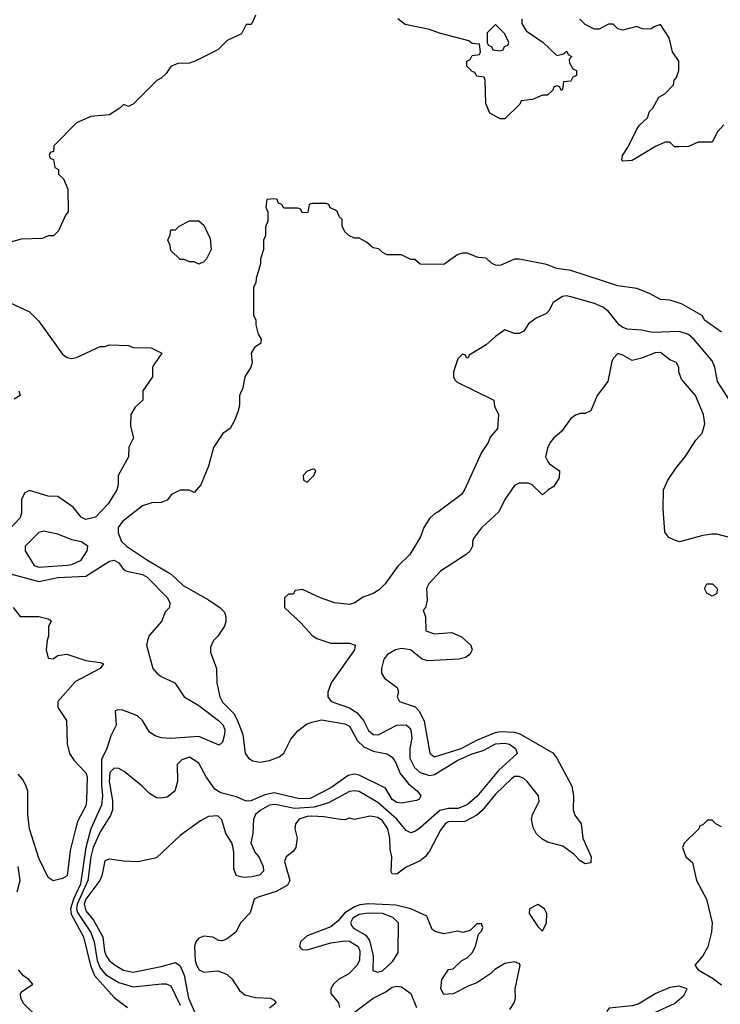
# Model space of a CAD drawing. Header units: inches. Extents: x 2348352 to 2479776, y 460422 to 613655.
# Tile 183 of 256: x 2382768 to 2385745, y 527284 to 531466. Entities that reach past the tile are written whole.
import ezdxf

# ---------------------------------------------------------------- set-up
doc = ezdxf.new("R2010")
doc.units = ezdxf.units.IN
doc.header["$MEASUREMENT"] = 0
doc.layers.add('C3582', color=7, linetype='Continuous')
doc.layers.add('C3583', color=7, linetype='Continuous')

msp = doc.modelspace()

# ---------------------------------------------------------------- linework, layer by layer
at = {"layer": 'C3582', "color": 4}
for points, elevation in [([(2383338.7, 530000), (2383332, 529990), (2383332, 529950), (2383291.3, 529890), (2383292, 529850), (2383259.1, 529820.9), (2383240.7, 529790), (2383239.8, 529739.8), (2383251.3, 529690), (2383232, 529650), (2383231.3, 529610), (2383186.8, 529530), (2383187.3, 529490), (2383180.7, 529470), (2383144, 529410), (2383090, 529353.2), (2383050, 529343.7), (2383030, 529354), (2382995.3, 529395.3), (2382930, 529441.2), (2382890, 529442.7), (2382810, 529466), (2382790, 529456), (2382776.3, 529430), (2382776.3, 529370), (2382770.7, 529350), (2382692.1, 529267.9)], 84), ([(2383753.5, 530000), (2383751, 529990), (2383724.7, 529950), (2383716.9, 529903.1), (2383702, 529870), (2383702, 529830), (2383696.9, 529803.1), (2383679.6, 529760.4), (2383662, 529730), (2383631.6, 529708.4), (2383591.1, 529648.9), (2383571, 529570), (2383538, 529490), (2383510, 529458), (2383488.4, 529468.4), (2383450, 529468), (2383414, 529450), (2383394.8, 529425.2), (2383370, 529415.3), (2383330, 529414), (2383290, 529401.2), (2383204.7, 529335.3), (2383186.8, 529310), (2383186.4, 529286.4), (2383201, 529250), (2383222.8, 529230), (2383310.8, 529170), (2383411.7, 529111.7), (2383462.9, 529062.9), (2383570, 529002.8), (2383618, 528970), (2383638, 528950), (2383644.7, 528930), (2383644.7, 528910), (2383638, 528890), (2383610, 528848), (2383591.1, 528828.9), (2383579.6, 528800.4), (2383579.6, 528779.6), (2383604.7, 528710), (2383606, 528650), (2383619.1, 528590), (2383630, 528566.8), (2383678.6, 528518.6), (2383692.9, 528492.9), (2383715.8, 528430), (2383726.7, 528350), (2383740.7, 528330), (2383758.8, 528318.8), (2383790, 528313), (2383830, 528319.3), (2383870, 528335.5), (2383890, 528350.8), (2383919.6, 528410), (2383950, 528445.5), (2383986.1, 528473.9), (2384010, 528483.1), (2384050, 528492.2), (2384150, 528475.8), (2384170, 528464.9), (2384203.9, 528403.9), (2384230, 528377.6), (2384270, 528358.7), (2384330, 528348), (2384350, 528334), (2384366, 528310), (2384384.4, 528264.4), (2384419.9, 528219.9), (2384458, 528190), (2384472, 528170), (2384464.7, 528155.3), (2384454, 528150), (2384390, 528138.4), (2384370, 528140.7), (2384350, 528154), (2384322.7, 528202.7), (2384210, 528257), (2384190, 528262), (2384164.4, 528255.6), (2384090, 528203), (2384001.8, 528158.2), (2383956.6, 528156.6), (2383850, 528181.7), (2383810, 528174.3), (2383750, 528148), (2383730, 528147.3), (2383690, 528165.1), (2383622.3, 528182.3), (2383598, 528198), (2383561.2, 528250), (2383530, 528309), (2383490, 528333.2), (2383456.9, 528323.1), (2383438, 528302), (2383438.8, 528230), (2383426.8, 528190), (2383395.5, 528164.5), (2383370, 528159.3), (2383350, 528160.9), (2383319.3, 528179.3), (2383289.3, 528210), (2383212.3, 528272.3), (2383190, 528285.1), (2383170, 528287), (2383152, 528268), (2383148.3, 528230), (2383163.1, 528150), (2383162.4, 528110), (2383153.8, 528086.2), (2383110, 528017.2), (2383080.2, 527950), (2383070.2, 527910), (2383057.5, 527810), (2383012.1, 527710), (2383009.5, 527690), (2383013.4, 527673.4), (2383070.4, 527589.6), (2383085.2, 527550), (2383097.2, 527470), (2383110, 527439.3), (2383132.4, 527410), (2383190, 527376), (2383250, 527358), (2383370.4, 527370.4), (2383390, 527370.4), (2383410, 527362), (2383450, 527281)], 88), ([(2384621.2, 530000), (2384611, 529970), (2384611.3, 529950), (2384616.9, 529936.9), (2384626.4, 529926.4), (2384782, 529850), (2384785.4, 529825.4), (2384802, 529790), (2384798, 529730), (2384766.4, 529693.6), (2384758, 529670), (2384730, 529628), (2384658, 529470), (2384644.7, 529450), (2384545.4, 529374.6), (2384530, 529368), (2384510, 529348), (2384484.7, 529310), (2384470.9, 529269.1), (2384425.4, 529194.6), (2384375.3, 529144.7), (2384321, 529070), (2384294.9, 529045.1), (2384270, 529029.2), (2384227.1, 529012.9), (2384190, 528988.7), (2384170, 528982), (2384106, 528990), (2384046, 529010), (2383970, 529046), (2383938, 529042), (2383930, 529026), (2383910, 529026), (2383894, 529010), (2383894, 528970), (2383963.6, 528903.6), (2384010.9, 528850.9), (2384030, 528838), (2384090, 528818), (2384170, 528818), (2384194, 528810), (2384191.3, 528790), (2384091.3, 528650), (2384078, 528610), (2384078, 528590), (2384092, 528570), (2384170, 528543), (2384201.5, 528521.5), (2384228.5, 528490), (2384250, 528446.8), (2384270, 528430.6), (2384291.2, 528428.8), (2384370, 528470.4), (2384410, 528470.6), (2384421.6, 528461.6), (2384430.4, 528450), (2384434.9, 528414.9), (2384425.3, 528370), (2384425.7, 528330), (2384444.9, 528290), (2384470, 528268.5), (2384510, 528256.5), (2384530, 528260.3), (2384630, 528321.5), (2384690, 528347.6), (2384737.8, 528362.2), (2384790, 528390.3), (2384830, 528393.1), (2384848.5, 528388.5), (2384874, 528370), (2384881, 528350), (2384802.5, 528277.5), (2384710, 528167.3), (2384670, 528131.8), (2384630, 528116.3), (2384590, 528116), (2384552.6, 528107.4), (2384470, 528034), (2384450, 528019.3), (2384430, 528012.7), (2384410, 528022.7), (2384370.9, 528070.9), (2384290, 528141.1), (2384210, 528187.8), (2384190, 528191.3), (2384170, 528187.8), (2384080.7, 528139.3), (2384019, 528121), (2383936.4, 528116.4), (2383853.2, 528133.2), (2383830, 528129.7), (2383790, 528107.6), (2383770.4, 528090), (2383761.3, 528070), (2383759.1, 528010), (2383750.6, 527970), (2383767.3, 527930), (2383784, 527910), (2383802.8, 527870), (2383804.7, 527850), (2383786.8, 527833.2), (2383754.6, 527825.4), (2383722.5, 527822.5), (2383689, 527830), (2383678, 527858), (2383678.4, 527930), (2383674.2, 527954.2), (2383669.4, 527970), (2383644.5, 528010), (2383627, 528067), (2383610, 528085.2), (2383570, 528082), (2383536.1, 528063.9), (2383450, 528001.2), (2383350, 527906), (2383270, 527889.4), (2383210, 527892.3), (2383150, 527901.2), (2383130, 527894), (2383117.6, 527830), (2383108.8, 527810), (2383050, 527731.2), (2383042.6, 527710), (2383050, 527681.6), (2383081.8, 527641.8), (2383122, 527570), (2383129.2, 527510), (2383136.5, 527490), (2383150, 527468.4), (2383173.4, 527450), (2383210, 527428.7), (2383250, 527420.3), (2383370, 527444.4), (2383430, 527462), (2383450, 527447.3), (2383467.7, 527407.8), (2383484.9, 527310), (2383521.3, 527230)], 92), ([(2385280.9, 530000), (2385267.3, 529930), (2385221, 529870), (2385194.8, 529805.2), (2385170, 529794), (2385150, 529793.2), (2385130, 529786), (2385110, 529772.7), (2385070, 529717.2), (2385038, 529690), (2385022, 529670), (2385010, 529646), (2385002, 529610), (2385012, 529590), (2385019.6, 529579.6), (2385062, 529550), (2385059.6, 529520.4), (2385036.9, 529483.1), (2385014, 529470), (2384990, 529448), (2384946, 529490), (2384930, 529498), (2384890, 529498), (2384870, 529488), (2384830, 529428), (2384803.5, 529376.5), (2384730, 529308), (2384696.9, 529263.1), (2384691.3, 529250), (2384691.3, 529230), (2384682, 529210), (2384665.4, 529194.6), (2384555.9, 529124.1), (2384506, 529070), (2384496, 529050), (2384499.8, 529000.2), (2384492, 528970), (2384482, 528958), (2384492, 528930), (2384494, 528870), (2384530, 528858), (2384603.6, 528863.6), (2384645.4, 528845.4), (2384684.7, 528810), (2384691, 528790), (2384681, 528770), (2384662.5, 528757.5), (2384634, 528750), (2384502.7, 528742.7), (2384478, 528750), (2384429.1, 528789.1), (2384390, 528796), (2384364.7, 528790), (2384331, 528770), (2384316, 528750), (2384306, 528710), (2384306, 528690), (2384318, 528670), (2384372, 528630), (2384378, 528610), (2384371.3, 528590), (2384382, 528570), (2384448.3, 528548.3), (2384467.3, 528527.3), (2384486.6, 528486.6), (2384510.7, 528350.7), (2384530, 528334.8), (2384643.7, 528370), (2384712.7, 528407.3), (2384790, 528439), (2384810, 528443.2), (2384870, 528439.6), (2384893.4, 528433.4), (2385032.9, 528352.9), (2385050.4, 528330), (2385113.7, 528210), (2385120.3, 528170), (2385119.5, 528110), (2385127.3, 528087.3), (2385153.4, 528050), (2385160.3, 527990), (2385196.3, 527910), (2385194.8, 527885.2), (2385170, 527881.2), (2385150, 527893.2), (2385122.3, 527922.2), (2385075.8, 527955.8), (2385010, 527973.3), (2384986.3, 527986.3), (2384962.9, 528010), (2384950, 528035.3), (2384942.9, 528070), (2384946.6, 528090), (2384974.7, 528145.3), (2384971.8, 528170), (2384924.5, 528230), (2384910, 528242.9), (2384890, 528251.8), (2384870, 528251.8), (2384857.7, 528242.3), (2384790, 528176.2), (2384733.3, 528106.7), (2384710, 528088), (2384659.7, 528060.3), (2384590, 528059.6), (2384576.3, 528050), (2384555.6, 528024.4), (2384510, 527934), (2384490.8, 527910), (2384470, 527893.2), (2384410, 527866), (2384370, 527837.2), (2384350, 527838), (2384347, 527847), (2384349.6, 527910), (2384341.7, 527941.7), (2384341.3, 527990), (2384332.8, 528030), (2384310, 528062.9), (2384290, 528076.9), (2384257.5, 528082.5), (2384190, 528068.7), (2384170, 528074), (2384150, 528068), (2384131.6, 528068.4), (2384060.5, 528080.5), (2384010, 528083.5), (2383990, 528082), (2383956.3, 528070), (2383940.4, 528050), (2383937.6, 528030), (2383946.7, 527990), (2383941.6, 527950), (2383930, 527932.7), (2383900.7, 527910), (2383893.4, 527890), (2383915.5, 527810), (2383906.8, 527790), (2383857.5, 527762.5), (2383780.9, 527739.1), (2383764.7, 527730), (2383747.1, 527672.9), (2383708.1, 527631.9), (2383686, 527590), (2383650, 527562.7), (2383630, 527554), (2383614.6, 527554.6), (2383589.1, 527569.1), (2383550, 527573.2), (2383530, 527565.2), (2383517.3, 527550), (2383510.6, 527530), (2383514.4, 527470), (2383519.3, 527450), (2383531, 527430), (2383550, 527420.5), (2383610, 527425.5), (2383630, 527419.3), (2383650.2, 527410.2), (2383671.5, 527391.5), (2383702.2, 527342.2), (2383724.6, 527324.6), (2383770, 527312.4), (2383834, 527310), (2383850, 527302), (2383858, 527290), (2383830, 527267)], 96), ([(2385790, 529266), (2385730, 529281.2), (2385710, 529281.2), (2385670, 529275.3), (2385570.9, 529249.1), (2385550, 529255.3), (2385526.3, 529266.3), (2385509, 529290), (2385502, 529390), (2385504, 529470), (2385522, 529510), (2385556.5, 529563.5), (2385595.3, 529610), (2385640.2, 529679.8), (2385668, 529710), (2385679, 529750), (2385673.2, 529790), (2385639, 529870), (2385580.2, 529940.2), (2385568, 529970), (2385568, 529990), (2385563, 530000)], 96), ([(2385809.2, 529810), (2385732.3, 529930), (2385720.7, 529990), (2385716.7, 530000)], 92), ([(2382764.7, 529890), (2382770.8, 529870), (2382744.9, 529855.1)], 76), ([(2382730, 529112.7), (2382850, 529080.3), (2382930, 529097.3), (2383050, 529102.6), (2383150, 529166), (2383170, 529170.3), (2383190, 529159.1), (2383210, 529131), (2383223.4, 529123.4), (2383290, 529110.4), (2383310, 529098), (2383396, 529010), (2383406, 528990), (2383404.7, 528970), (2383386, 528950), (2383370.8, 528910), (2383318, 528850), (2383311, 528830), (2383306.8, 528810), (2383333.4, 528710), (2383350.6, 528690), (2383370, 528676.4), (2383426.8, 528650), (2383467.3, 528590), (2383530, 528553), (2383613, 528490), (2383632.7, 528470), (2383639.3, 528450), (2383639.1, 528430), (2383630, 528398), (2383615.3, 528384.7), (2383530, 528420.9), (2383410, 528413), (2383370, 528416.3), (2383344, 528424), (2383320.1, 528440.1), (2383290, 528489.3), (2383269.2, 528510), (2383206.8, 528533.2), (2383184.7, 528535.3), (2383174, 528530), (2383178.8, 528470), (2383155.9, 528424.1), (2383139.1, 528370), (2383115.8, 528324.2), (2383115.3, 528215.3), (2383119.8, 528170), (2383115.9, 528130), (2383070.2, 528030), (2383048.9, 527950), (2383026.2, 527793.8), (2382997, 527730), (2382984.2, 527690), (2382987.4, 527667.4), (2383040.2, 527570), (2383069.5, 527449.5), (2383086.2, 527406.2), (2383170, 527313), (2383226, 527270)], 84), ([(2382741, 528970), (2382770, 528931.3), (2382849.2, 528930.8), (2382890, 528922), (2382896.9, 528916.9), (2382902, 528910), (2382891.3, 528890), (2382891, 528849), (2382884.7, 528830), (2382881, 528790), (2382890, 528754), (2382910, 528752), (2382930, 528766), (2382968.9, 528771.1), (2383050, 528744.9), (2383110, 528736.3), (2383124.7, 528730), (2383111, 528710), (2383005.3, 528654.7), (2382930.7, 528570), (2382930, 528544.7), (2382968, 528490), (2382970.3, 528390), (2382980.3, 528350), (2382999.7, 528319.7), (2383050, 528266.8), (2383054.7, 528250), (2383052.9, 528150), (2383050, 528126.6), (2383016, 528064), (2383006.8, 528033.2), (2382983.1, 527936.9), (2382970, 527829.2), (2382950, 527819), (2382910, 527808.7), (2382890, 527822), (2382850, 527905.2), (2382810, 528029.2), (2382802.5, 528090), (2382802.8, 528190), (2382794.8, 528214.8), (2382779.9, 528239.9), (2382761.8, 528261.8)], 76), ([(2385750, 528038), (2385726, 528050), (2385710, 528066), (2385690, 528066), (2385670, 528046), (2385658, 528042), (2385654, 528030), (2385591.6, 527968.4), (2385584.7, 527950), (2385598, 527910), (2385626, 527886), (2385643, 527810), (2385685.5, 527730), (2385710.6, 527630), (2385707.7, 527590), (2385692.1, 527527.9), (2385670.7, 527490), (2385636, 527450), (2385650.8, 527430), (2385714.3, 527394.3), (2385750, 527366.8)], 104), ([(2382758.1, 527761.9), (2382769.8, 527810), (2382762.3, 527870)], 84), ([(2384850, 527262), (2384868.7, 527290), (2384874, 527310), (2384873.2, 527350), (2384894, 527450), (2384890, 527458), (2384870, 527464), (2384830, 527457.2), (2384787.5, 527432.5), (2384770, 527415.3), (2384710, 527375.3), (2384676.9, 527363.1), (2384610, 527328), (2384570, 527326), (2384558, 527350), (2384562, 527390), (2384590, 527432), (2384610, 527434), (2384646, 527470), (2384670, 527482), (2384690, 527502), (2384704, 527530), (2384718, 527582), (2384730, 527594), (2384735.3, 527610), (2384730, 527626), (2384710, 527626), (2384682, 527598), (2384651, 527589), (2384630, 527594), (2384570, 527584), (2384533.6, 527593.6), (2384521.2, 527601.2), (2384498, 527658), (2384429.7, 527689.7), (2384365.6, 527705.6), (2384250, 527710.9), (2384213.6, 527706.4), (2384190, 527698.2), (2384148.7, 527671.3), (2384121.5, 527638.5), (2384090, 527613), (2383990, 527575.4), (2383961.6, 527550), (2383957.3, 527530), (2383962.8, 527522.8), (2383970, 527517.3), (2383990, 527514.9), (2384090, 527544.6), (2384150, 527553.4), (2384170, 527551.8), (2384206, 527530), (2384213.7, 527510), (2384212.2, 527472.2), (2384202, 527450), (2384166.5, 527413.5), (2384122.4, 527390), (2384102, 527370), (2384090.4, 527350), (2384090.6, 527330), (2384122.8, 527290), (2384126.8, 527270)], 104), ([(2382844.8, 527230), (2382786.2, 527286.2), (2382773.9, 527310), (2382771.7, 527330), (2382779.7, 527340.3), (2382823.6, 527370), (2382808, 527390), (2382785, 527405), (2382763.1, 527430)], 84), ([(2384190, 527250.7), (2384270, 527310.7), (2384323.3, 527336.7), (2384350, 527356.3), (2384370, 527360.7), (2384390, 527358.8), (2384430.6, 527330.6), (2384454, 527270)], 104)]:
    msp.add_lwpolyline(points, dxfattribs=dict(at, elevation=elevation))
for points, elevation in [([(2384018, 529558), (2383990, 529548), (2383972, 529530), (2383974, 529510), (2383990, 529502), (2384018, 529530), (2384026, 529550)], 92), ([(2382870, 529294), (2382850, 529288.7), (2382791.3, 529230), (2382791.3, 529210), (2382830, 529148.4), (2382850, 529141.3), (2382970, 529148.9), (2382990, 529152.7), (2383029, 529170), (2383055.3, 529210), (2383058, 529230), (2383029.1, 529249.1), (2382990, 529257.2), (2382930, 529281.2)], 88), ([(2385710, 529018), (2385688, 529030), (2385678, 529050), (2385688, 529070), (2385712, 529070), (2385730.7, 529050.7), (2385730, 529028.7)], 96), ([(2384970, 527708), (2384934, 527690), (2384932, 527670), (2384970, 527614), (2384990, 527594), (2385006, 527630), (2385008, 527670), (2384998, 527690)], 104), ([(2384250, 527670.8), (2384210, 527665.7), (2384184.2, 527650), (2384174, 527630), (2384178.3, 527618.3), (2384187, 527607), (2384238.4, 527578.4), (2384254.8, 527554.8), (2384270.3, 527489.7), (2384268.3, 527428.3), (2384290, 527420.7), (2384310, 527425.5), (2384353.2, 527466.8), (2384375.9, 527504.1), (2384377, 527630), (2384353.2, 527653.2), (2384310, 527669.7)], 108), ([(2385570, 527360.9), (2385530, 527356), (2385471.3, 527330), (2385396, 527284), (2385370, 527277.2), (2385272, 527268), (2385263.6, 527256.4), (2385262, 527250), (2385290, 527226), (2385310, 527221), (2385350, 527221), (2385370, 527226), (2385417.2, 527242.8), (2385470, 527251), (2385550, 527286.8), (2385590, 527321), (2385604, 527350)], 104)]:
    msp.add_lwpolyline(points, close=True, dxfattribs=dict(at, elevation=elevation))
at = {"layer": 'C3583', "color": 4}
for points, elevation in [([(2383770, 531486), (2383754, 531450), (2383750, 531446), (2383730, 531446), (2383710, 531406), (2383650, 531378), (2383610, 531338), (2383514, 531290), (2383490, 531282), (2383439.6, 531280.4), (2383410, 531268), (2383390, 531238), (2383370, 531218), (2383351.6, 531208.4), (2383250, 531108), (2383230, 531098), (2383210, 531106), (2383194, 531090), (2383150, 531062), (2383070, 531055.3), (2383010, 531028), (2382914, 530930), (2382912.7, 530907.3), (2382898, 530902), (2382894, 530890), (2382898, 530878), (2382912.7, 530872.7), (2382918, 530838), (2382934, 530830), (2382934, 530810), (2382954, 530790), (2382972.7, 530747.3), (2382974, 530650), (2382963.6, 530636.4), (2382934, 530570), (2382911.6, 530548.4), (2382890, 530548), (2382863.6, 530536.4), (2382774.6, 530534.6), (2382730, 530522)], 84), ([(2384902, 531470), (2384902, 531450), (2384919.6, 531419.6), (2384992, 531370), (2385050, 531314), (2385078, 531322), (2385092.7, 531332.7), (2385098, 531318), (2385114, 531310), (2385102, 531298), (2385103.6, 531283.6), (2385118, 531258), (2385134, 531250), (2385134, 531230), (2385118, 531222), (2385110, 531206), (2385078, 531202), (2385074, 531170), (2385070, 531166), (2385062, 531182), (2385050, 531186), (2385038, 531182), (2385032.7, 531167.3), (2385010, 531146), (2384990, 531146), (2384947.3, 531127.3), (2384898, 531122), (2384892.7, 531107.3), (2384830, 531046), (2384810, 531046), (2384766, 531070), (2384748, 531110), (2384746, 531210), (2384742, 531222), (2384710, 531226), (2384702, 531242), (2384690, 531246), (2384668.4, 531268.4), (2384668, 531290), (2384682, 531298), (2384690, 531314), (2384722, 531318), (2384726, 531330), (2384722, 531362), (2384690, 531366), (2384676.4, 531376.4), (2384551.1, 531408.9), (2384510, 531425.2), (2384405.6, 531445.6), (2384375.3, 531470)], 84), ([(2385759.8, 531020.2), (2385732, 530990), (2385710, 530946), (2385650, 530946), (2385610, 530928), (2385570, 530926), (2385550, 530926), (2385530, 530946), (2385510, 530946), (2385470, 530928), (2385370, 530868), (2385330, 530866), (2385326, 530870), (2385328.7, 530890), (2385353.6, 530926.4), (2385390, 531002), (2385401.2, 531018.8), (2385435.3, 531050), (2385444, 531076), (2385458, 531090), (2385483.1, 531136.9), (2385508.4, 531151.6), (2385546, 531190), (2385548, 531210), (2385559, 531221), (2385568.7, 531250), (2385568, 531290), (2385542, 531330), (2385528, 531390), (2385490, 531446), (2385463.6, 531436.4), (2385450, 531426), (2385412.7, 531427.3), (2385390, 531438), (2385330, 531422), (2385310, 531428), (2385290, 531448), (2385270, 531448), (2385230, 531426), (2385210, 531426), (2385170, 531446), (2385148.4, 531468.4)], 84), ([(2385750, 530139.3), (2385678, 530190), (2385668.7, 530208.7), (2385580.2, 530260.2), (2385530, 530275.3), (2385490, 530278), (2385443.2, 530303.2), (2385390, 530324), (2385310, 530335.3), (2385110, 530400.9), (2385050, 530409.3), (2385006.8, 530426.8), (2384891.1, 530448.9), (2384870, 530448.7), (2384810, 530422.7), (2384790, 530424), (2384772.9, 530432.9), (2384750, 530454), (2384716.4, 530456.4), (2384670, 530475.3), (2384650, 530475.3), (2384630, 530468.7), (2384570, 530426), (2384470, 530428), (2384447.3, 530447.3), (2384430, 530448), (2384390, 530468), (2384330, 530468), (2384310, 530478), (2384293.6, 530493.6), (2384270, 530498), (2384242, 530522), (2384210, 530538), (2384190, 530538), (2384166, 530550), (2384150, 530566), (2384138, 530590), (2384138, 530618), (2384126, 530630), (2384118, 530650), (2384110, 530658), (2384087.3, 530667.3), (2384082, 530682), (2384070, 530686), (2384010, 530686), (2383998, 530682), (2383992.7, 530647.3), (2383970, 530646), (2383962, 530662), (2383950, 530666), (2383890, 530666), (2383882, 530682), (2383867.3, 530687.3), (2383862, 530702), (2383850, 530706), (2383818, 530702), (2383814, 530670), (2383822, 530650), (2383822, 530610), (2383812.7, 530587.3), (2383812, 530550), (2383804.7, 530530), (2383804.7, 530490), (2383791.3, 530450), (2383791.1, 530428.9), (2383772.7, 530367.3), (2383771.6, 530348.4), (2383762, 530330), (2383762, 530210), (2383771.6, 530191.6), (2383772, 530170), (2383782, 530130), (2383794, 530110), (2383792.7, 530092.7), (2383765.4, 530074.6), (2383752, 530050), (2383756, 530010), (2383753.5, 530000)], 88), ([(2382725.2, 530265.2), (2382810, 530226), (2382847.9, 530187.9), (2382950, 530046), (2382970, 530031), (2382990, 530026.8), (2383010, 530031), (2383110, 530078), (2383130, 530078), (2383150, 530084.7), (2383230, 530082), (2383250, 530074), (2383327.3, 530072.7), (2383372, 530050), (2383338.7, 530000)], 84), ([(2385716.7, 530000), (2385710, 530017.2), (2385632, 530110), (2385610, 530129.6), (2385570, 530141.3), (2385457.2, 530137.2), (2385410, 530147.8), (2385350, 530151.8), (2385330, 530158.4), (2385315.1, 530170), (2385270, 530226.6), (2385244.9, 530244.9), (2385210, 530260.9), (2385110, 530289.2), (2385090, 530293.2), (2385074, 530290), (2385035.3, 530264.7), (2385016, 530230), (2385003.5, 530216.5), (2384962, 530198), (2384930, 530174), (2384910, 530144), (2384890, 530134), (2384870, 530134), (2384830, 530148.7), (2384790, 530121.2), (2384750, 530086), (2384678, 530042), (2384671.6, 530028.4), (2384666, 530030), (2384662, 530042), (2384650, 530046), (2384630, 530026), (2384621.2, 530000)], 92), ([(2385563, 530000), (2385558, 530010), (2385530, 530022), (2385490, 530052.7), (2385468, 530052), (2385410, 530029), (2385370, 530019), (2385330, 530042), (2385310, 530048), (2385290, 530028), (2385282.8, 530010), (2385280.9, 530000)], 96)]:
    msp.add_lwpolyline(points, dxfattribs=dict(at, elevation=elevation))
at = {"layer": 'C3583', "color": 4, "elevation": 84}
for points in [[(2384790, 531446), (2384754, 531410), (2384754, 531370), (2384758, 531358), (2384772.7, 531352.7), (2384778, 531338), (2384810, 531334), (2384822, 531338), (2384827.3, 531352.7), (2384842, 531358), (2384846, 531370), (2384830, 531406)], [(2383530, 530428.7), (2383510, 530438), (2383490, 530438), (2383467.3, 530447.3), (2383450, 530448), (2383410, 530486), (2383407.3, 530507.3), (2383398, 530530), (2383407.3, 530552.7), (2383410, 530574), (2383430, 530574), (2383446, 530590), (2383490, 530612), (2383530, 530612), (2383550, 530594), (2383576.9, 530536.9), (2383582, 530490), (2383562, 530450), (2383550, 530438)]]:
    msp.add_lwpolyline(points, close=True, dxfattribs=at)

doc.saveas('drawing.dxf')
